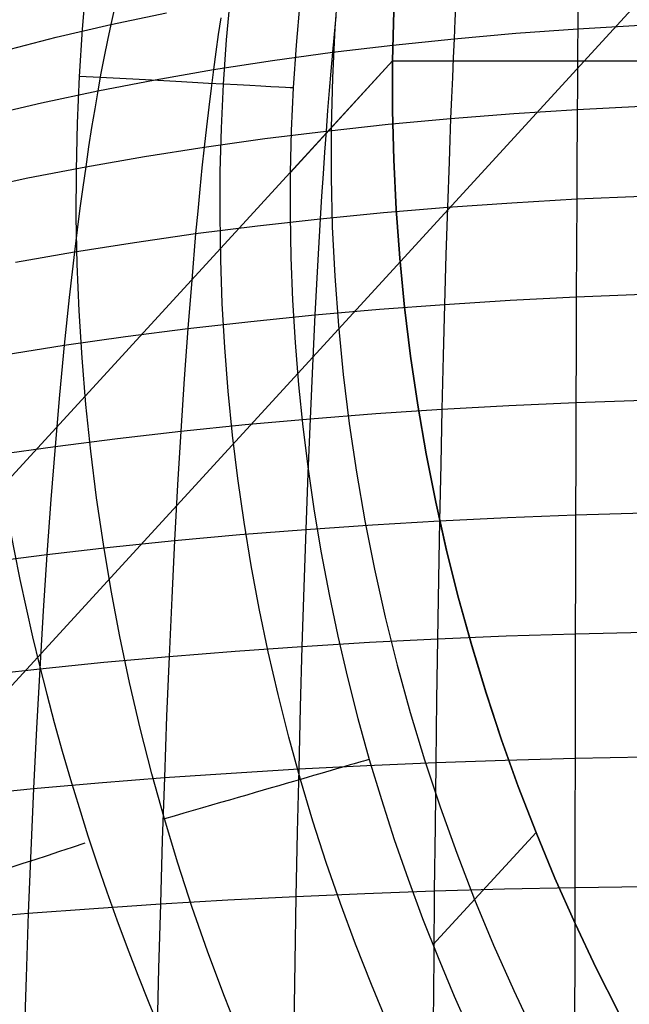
# Model space of a CAD drawing. Extents: x -274 to 274, y -220 to 276.
# Tile 149 of 164: x 196.1 to 198.22, y 222.65 to 226.09. Entities that reach past the tile are written whole.
import ezdxf

# ---------------------------------------------------------------- set-up
doc = ezdxf.new("R2010")
doc.units = 0
doc.layers.add('PREDEFINITO', color=7, linetype='CONTINUOUS')

msp = doc.modelspace()

# ---------------------------------------------------------------- linework, layer by layer
at = {"layer": 'PREDEFINITO'}
for p, q in [((204.5227, 232.9913, 1), (176.7791, 202.7145, 261.0055)), ((188.1037, 215.0732, 672.9243), (199.0157, 226.9816, 748.9079)), ((197.208, 226.231, 3), (197.1952, 226.0578, 3)), ((196.3157, 226.0546, 5), (196.3298, 226.2191, 5)), ((196.8181, 226.0168, 4.8056), (196.8321, 226.1707, 4.8049)), ((196.4264, 226.123, 750.9417), (196.4145, 226.0709, 751.011)), ((197.073, 226.1474, 4.3212), (197.06, 225.9986, 4.3231)), ((197.6172, 226.1477, 751.2142), (197.6141, 226.0855, 751.2807)), ((198.0424, 226.1207, 751.2713), (198.042, 226.0557, 751.3369)), ((196.4145, 226.0709, 751.011), (196.609, 226.112, 751.0324)), ((196.7978, 226.0939, 751.1182), (196.7891, 226.0359, 751.1858)), ((197.1985, 226.0985, 751.2079), (197.1926, 226.0372, 751.2747)), ((197.4007, 226.1177, 1), (197.3964, 225.9438, 1)), ((197.3964, 225.9438, 1), (197.4006, 226.1173, 1)), ((197.4006, 226.1173, 1), (197.3964, 225.9438, 1)), ((197.6141, 226.0855, 751.2807), (197.6109, 226.0212, 751.3466)), ((196.2235, 226.0261, 750.9855), (196.4145, 226.0709, 751.011)), ((196.305, 225.8898, 5), (196.3157, 226.0546, 5)), ((196.4145, 226.0709, 751.011), (196.4028, 226.0164, 751.0796)), ((197.1952, 226.0578, 3), (197.1866, 225.8842, 3)), ((197.8257, 226.04, 751.3436), (198.042, 226.0557, 751.3369)), ((198.042, 226.0557, 751.3369), (198.0415, 225.9885, 751.4017)), ((198.042, 226.0557, 751.3369), (198.2594, 226.0681, 751.3263)), ((196.0363, 225.9777, 750.9557), (196.2235, 226.0261, 750.9855)), ((196.4028, 226.0164, 751.0796), (196.3913, 225.9597, 751.1475)), ((196.7891, 226.0359, 751.1858), (196.7805, 225.9757, 751.2528)), ((196.8074, 225.8627, 4.8062), (196.8181, 226.0168, 4.8056)), ((197.1926, 226.0372, 751.2747), (197.1869, 225.9738, 751.3407)), ((197.3979, 225.9991, 751.3456), (197.6109, 226.0212, 751.3466)), ((197.6109, 226.0212, 751.3466), (197.6079, 225.9547, 751.4116)), ((197.6109, 226.0212, 751.3466), (197.8257, 226.04, 751.3436)), ((197.06, 225.9986, 4.3231), (197.0502, 225.8495, 4.325)), ((197.1869, 225.9738, 751.3407), (197.3979, 225.9991, 751.3456)), ((198.0415, 225.9885, 751.4017), (198.0411, 225.9193, 751.4658)), ((196.3913, 225.9597, 751.1475), (196.38, 225.9008, 751.2146)), ((196.7805, 225.9757, 751.2528), (196.7721, 225.9134, 751.319)), ((196.9782, 225.9452, 751.3319), (197.1869, 225.9738, 751.3407)), ((197.1869, 225.9738, 751.3407), (197.1812, 225.9082, 751.406)), ((197.6079, 225.9547, 751.4116), (197.6049, 225.8862, 751.476)), ((197.3964, 225.9438, 1), (169.7975, 195.8249, 259.6677)), ((196.5689, 225.8782, 751.3021), (196.7721, 225.9134, 751.319)), ((196.7721, 225.9134, 751.319), (196.7638, 225.8489, 751.3845)), ((196.7721, 225.9134, 751.319), (196.9782, 225.9452, 751.3319)), ((197.0402, 225.5551, 4.3283), (197.3964, 225.9438, 1)), ((197.3963, 225.7714, 1), (197.3964, 225.9438, 1)), ((197.3964, 225.9438, 1), (197.3963, 225.7711, 1)), ((197.3964, 225.9438, 1), (197.3963, 225.7714, 1)), ((197.3964, 225.9438, 1), (211.4752, 225.9438, 1)), ((198.0411, 225.9193, 751.4658), (198.0407, 225.848, 751.5292)), ((196.2979, 225.7263, 5), (196.305, 225.8898, 5)), ((196.38, 225.9008, 751.2146), (196.369, 225.8397, 751.281)), ((196.369, 225.8397, 751.281), (196.5689, 225.8782, 751.3021)), ((197.1812, 225.9082, 751.406), (197.1756, 225.8406, 751.4706)), ((197.1866, 225.8842, 3), (197.1824, 225.7102, 3)), ((197.6049, 225.8862, 751.476), (197.6019, 225.8156, 751.5396)), ((196.7638, 225.8489, 751.3845), (196.7556, 225.7823, 751.4492)), ((196.8001, 225.7097, 4.8069), (196.8074, 225.8627, 4.8062)), ((197.0502, 225.8495, 4.325), (197.0436, 225.7016, 4.3269)), ((198.0407, 225.848, 751.5292), (198.0402, 225.7747, 751.5919)), ((196.1725, 225.7979, 751.2557), (196.369, 225.8397, 751.281)), ((196.369, 225.8397, 751.281), (196.3581, 225.7765, 751.3466)), ((197.1756, 225.8406, 751.4706), (197.1701, 225.7709, 751.5344)), ((197.6019, 225.8156, 751.5396), (197.599, 225.743, 751.6025)), ((195.9799, 225.7526, 751.2263), (196.1725, 225.7979, 751.2557)), ((196.3581, 225.7765, 751.3466), (196.3474, 225.7112, 751.4115)), ((196.7556, 225.7823, 751.4492), (196.7477, 225.7137, 751.5132)), ((197.8189, 225.7604, 751.5991), (198.0402, 225.7747, 751.5919)), ((198.0402, 225.7747, 751.5919), (198.0398, 225.6995, 751.6538)), ((198.0402, 225.7747, 751.5919), (198.2627, 225.7861, 751.5808)), ((197.1701, 225.7709, 751.5344), (197.1647, 225.6992, 751.5975)), ((197.3808, 225.7226, 751.602), (197.599, 225.743, 751.6025)), ((197.4005, 225.5991, 1), (197.3963, 225.7714, 1)), ((197.3963, 225.7714, 1), (197.4005, 225.5991, 1)), ((197.3963, 225.7711, 1), (197.4005, 225.5988, 1)), ((197.599, 225.743, 751.6025), (197.5961, 225.6685, 751.6646)), ((197.599, 225.743, 751.6025), (197.8189, 225.7604, 751.5991)), ((196.2943, 225.5626, 5), (196.2979, 225.7263, 5)), ((196.3474, 225.7112, 751.4115), (196.3369, 225.6439, 751.4756)), ((196.7477, 225.7137, 751.5132), (196.7398, 225.6431, 751.5764)), ((196.796, 225.5566, 4.8075), (196.8001, 225.7097, 4.8069)), ((197.1647, 225.6992, 751.5975), (197.3808, 225.7226, 751.602)), ((197.1824, 225.7102, 3), (197.1823, 225.5376, 3)), ((196.7398, 225.6431, 751.5764), (196.951, 225.6727, 751.589)), ((196.951, 225.6727, 751.589), (197.1647, 225.6992, 751.5975)), ((197.0436, 225.7016, 4.3269), (197.0401, 225.5536, 4.3287)), ((197.1647, 225.6992, 751.5975), (197.1595, 225.6255, 751.6598)), ((198.0398, 225.6995, 751.6538), (198.0394, 225.6223, 751.715)), ((196.3369, 225.6439, 751.4756), (196.3267, 225.5745, 751.5389)), ((196.5316, 225.6104, 751.5597), (196.7398, 225.6431, 751.5764)), ((196.7398, 225.6431, 751.5764), (196.7322, 225.5705, 751.6388)), ((197.5961, 225.6685, 751.6646), (197.5933, 225.592, 751.726)), ((196.3267, 225.5745, 751.5389), (196.5316, 225.6104, 751.5597)), ((197.1595, 225.6255, 751.6598), (197.1543, 225.5499, 751.7213)), ((198.0394, 225.6223, 751.715), (198.0386, 225.4624, 751.835)), ((196.1252, 225.5356, 751.5138), (196.3267, 225.5745, 751.5389)), ((196.3267, 225.5745, 751.5389), (196.3166, 225.5032, 751.6014)), ((196.7322, 225.5705, 751.6388), (196.7247, 225.496, 751.7005)), ((197.4089, 225.4273, 1), (197.4005, 225.5991, 1)), ((197.4005, 225.5991, 1), (197.4089, 225.4273, 1)), ((197.4005, 225.5988, 1), (197.409, 225.4267, 1)), ((197.5933, 225.592, 751.726), (197.5879, 225.4334, 751.8465)), ((195.9276, 225.4934, 751.4845), (196.1252, 225.5356, 751.5138)), ((196.294, 225.399, 5), (196.2943, 225.5626, 5)), ((196.7951, 225.4034, 4.8081), (196.796, 225.5566, 4.8075)), ((197.0401, 225.5536, 4.3287), (197.0397, 225.4056, 4.3306)), ((197.1543, 225.5499, 751.7213), (197.1493, 225.4725, 751.7821)), ((197.1823, 225.5376, 3), (197.1865, 225.3652, 3)), ((196.3166, 225.5032, 751.6014), (196.3068, 225.43, 751.6632)), ((196.7247, 225.496, 751.7005), (196.7173, 225.4196, 751.7614)), ((197.1493, 225.4725, 751.7821), (197.1443, 225.3931, 751.8421)), ((198.0386, 225.4624, 751.835), (198.2658, 225.4726, 751.8235)), ((197.3651, 225.4147, 751.8463), (197.5879, 225.4334, 751.8465)), ((197.5879, 225.4334, 751.8465), (197.5827, 225.2676, 751.9638)), ((197.5879, 225.4334, 751.8465), (197.8125, 225.4493, 751.8427)), ((197.8125, 225.4493, 751.8427), (198.0386, 225.4624, 751.835)), ((198.0386, 225.4624, 751.835), (198.0378, 225.2952, 751.9521)), ((196.2973, 225.2353, 5), (196.294, 225.399, 5)), ((196.3068, 225.43, 751.6632), (196.2972, 225.3548, 751.7241)), ((196.7173, 225.4196, 751.7614), (196.7101, 225.3413, 751.8215)), ((196.7974, 225.2503, 4.8087), (196.7951, 225.4034, 4.8081)), ((197.0397, 225.4056, 4.3306), (197.0424, 225.2576, 4.3323)), ((197.1443, 225.3931, 751.8421), (197.3651, 225.4147, 751.8463)), ((197.4215, 225.2558, 1), (197.4089, 225.4273, 1)), ((197.4089, 225.4273, 1), (197.4215, 225.2558, 1)), ((197.409, 225.4267, 1), (197.4216, 225.255, 1)), ((196.7101, 225.3413, 751.8215), (196.9259, 225.3687, 751.8338)), ((196.9259, 225.3687, 751.8338), (197.1443, 225.3931, 751.8421)), ((197.1443, 225.3931, 751.8421), (197.1348, 225.229, 751.9597)), ((197.1865, 225.3652, 3), (197.195, 225.1931, 3)), ((196.2972, 225.3548, 751.7241), (196.2877, 225.2778, 751.7843)), ((196.4973, 225.311, 751.805), (196.7101, 225.3413, 751.8215)), ((196.7101, 225.3413, 751.8215), (196.6963, 225.1793, 751.9393)), ((196.2877, 225.2778, 751.7843), (196.4973, 225.311, 751.805)), ((198.0378, 225.2952, 751.9521), (198.037, 225.121, 752.066)), ((196.0817, 225.2416, 751.7594), (196.2877, 225.2778, 751.7843)), ((196.2877, 225.2778, 751.7843), (196.2695, 225.1184, 751.9022)), ((197.5827, 225.2676, 751.9638), (197.5778, 225.0948, 752.078)), ((196.3039, 225.0718, 5), (196.2973, 225.2353, 5)), ((196.803, 225.0972, 4.8093), (196.7974, 225.2503, 4.8087)), ((197.0424, 225.2576, 4.3323), (197.0482, 225.1096, 4.3341)), ((197.1348, 225.229, 751.9597), (197.1257, 225.058, 752.0741)), ((197.4383, 225.0844, 1), (197.4215, 225.2558, 1)), ((197.4215, 225.2558, 1), (197.4383, 225.0844, 1)), ((197.4216, 225.255, 1), (197.4384, 225.0837, 1)), ((197.195, 225.1931, 3), (197.2076, 225.0214, 3)), ((196.6963, 225.1793, 751.9393), (196.683, 225.0104, 752.0539)), ((198.037, 225.121, 752.066), (198.2686, 225.1301, 752.054)), ((196.2695, 225.1184, 751.9022), (196.2522, 224.9519, 752.0169)), ((196.8118, 224.9442, 4.8098), (196.803, 225.0972, 4.8093)), ((197.0482, 225.1096, 4.3341), (197.0571, 224.9619, 4.3358)), ((197.3507, 225.0777, 752.0781), (197.5778, 225.0948, 752.078)), ((197.5778, 225.0948, 752.078), (197.5731, 224.9153, 752.189)), ((197.5778, 225.0948, 752.078), (197.8067, 225.1092, 752.074)), ((197.8067, 225.1092, 752.074), (198.037, 225.121, 752.066)), ((198.037, 225.121, 752.066), (198.0363, 224.9401, 752.1767)), ((196.314, 224.9084, 5), (196.3039, 225.0718, 5)), ((196.903, 225.0355, 752.066), (197.1257, 225.058, 752.0741)), ((197.1257, 225.058, 752.0741), (197.117, 224.8802, 752.1853)), ((197.1257, 225.058, 752.0741), (197.3507, 225.0777, 752.0781)), ((197.4593, 224.9136, 1), (197.4383, 225.0844, 1)), ((197.4383, 225.0844, 1), (197.4593, 224.9136, 1)), ((197.4384, 225.0837, 1), (197.4593, 224.9131, 1)), ((196.683, 225.0104, 752.0539), (196.903, 225.0355, 752.066)), ((197.2076, 225.0214, 3), (197.2244, 224.8502, 3)), ((196.466, 224.9825, 752.0375), (196.683, 225.0104, 752.0539)), ((196.683, 225.0104, 752.0539), (196.6705, 224.8348, 752.1652)), ((196.042, 224.9186, 751.992), (196.2522, 224.9519, 752.0169)), ((196.2522, 224.9519, 752.0169), (196.2358, 224.7789, 752.1282)), ((196.2522, 224.9519, 752.0169), (196.466, 224.9825, 752.0375)), ((197.0571, 224.9619, 4.3358), (197.0691, 224.8144, 4.3374)), ((196.8238, 224.7915, 4.8104), (196.8118, 224.9442, 4.8098)), ((198.0363, 224.9401, 752.1767), (198.0356, 224.7529, 752.2842)), ((196.3274, 224.7453, 5), (196.314, 224.9084, 5)), ((197.4844, 224.7433, 1), (197.4593, 224.9136, 1)), ((197.4593, 224.9136, 1), (197.4844, 224.7433, 1)), ((197.4593, 224.9131, 1), (197.4845, 224.743, 1)), ((197.5731, 224.9153, 752.189), (197.5687, 224.7295, 752.2968)), ((197.117, 224.8802, 752.1853), (197.1089, 224.6961, 752.2932)), ((197.2244, 224.8502, 3), (197.2453, 224.6795, 3)), ((196.6705, 224.8348, 752.1652), (196.6586, 224.6528, 752.2731)), ((197.0691, 224.8144, 4.3374), (197.0842, 224.6671, 4.339)), ((196.2358, 224.7789, 752.1282), (196.2202, 224.5994, 752.2362)), ((196.839, 224.6391, 4.8109), (196.8238, 224.7915, 4.8104)), ((196.3443, 224.5825, 5), (196.3274, 224.7453, 5)), ((197.8014, 224.7424, 752.2925), (198.0356, 224.7529, 752.2842)), ((198.0356, 224.7529, 752.2842), (198.035, 224.5596, 752.3884)), ((198.0356, 224.7529, 752.2842), (198.2711, 224.7609, 752.272)), ((197.1089, 224.6961, 752.2932), (197.3377, 224.714, 752.297)), ((197.3377, 224.714, 752.297), (197.5687, 224.7295, 752.2968)), ((197.5138, 224.5736, 1), (197.4844, 224.7433, 1)), ((197.4844, 224.7433, 1), (197.5138, 224.5736, 1)), ((197.4845, 224.743, 1), (197.5138, 224.5736, 1)), ((197.5687, 224.7295, 752.2968), (197.5645, 224.5375, 752.4012)), ((197.5687, 224.7295, 752.2968), (197.8014, 224.7424, 752.2925)), ((196.6586, 224.6528, 752.2731), (196.8824, 224.6757, 752.2853)), ((196.8824, 224.6757, 752.2853), (197.1089, 224.6961, 752.2932)), ((197.1089, 224.6961, 752.2932), (197.1011, 224.506, 752.3978)), ((197.2453, 224.6795, 3), (197.2705, 224.5094, 3)), ((196.4377, 224.6274, 752.2568), (196.6586, 224.6528, 752.2731)), ((196.6586, 224.6528, 752.2731), (196.6473, 224.4648, 752.3778)), ((197.0842, 224.6671, 4.339), (197.1024, 224.5203, 4.3406)), ((196.2202, 224.5994, 752.2362), (196.4377, 224.6274, 752.2568)), ((196.8574, 224.487, 4.8115), (196.839, 224.6391, 4.8109)), ((196.0062, 224.5689, 752.2113), (196.2202, 224.5994, 752.2362)), ((196.2202, 224.5994, 752.2362), (196.2055, 224.4139, 752.3408)), ((196.3646, 224.4201, 5), (196.3443, 224.5825, 5)), ((197.5473, 224.4046, 1), (197.5138, 224.5736, 1)), ((197.5138, 224.5736, 1), (197.5472, 224.405, 1)), ((197.5138, 224.5736, 1), (197.5473, 224.4046, 1)), ((198.035, 224.5596, 752.3884), (198.0344, 224.3605, 752.4894)), ((197.1011, 224.506, 752.3978), (197.0938, 224.31, 752.499)), ((197.1024, 224.5203, 4.3406), (197.1236, 224.3738, 4.3422)), ((197.2705, 224.5094, 3), (197.2998, 224.3401, 3)), ((197.5645, 224.5375, 752.4012), (197.5605, 224.3398, 752.5023)), ((196.879, 224.3353, 4.812), (196.8574, 224.487, 4.8115)), ((196.6473, 224.4648, 752.3778), (196.6367, 224.271, 752.479)), ((196.2055, 224.4139, 752.3408), (196.1916, 224.2226, 752.4419)), ((196.3883, 224.2582, 5), (196.3646, 224.4201, 5)), ((197.5472, 224.405, 1), (197.5848, 224.2372, 1)), ((197.585, 224.2366, 1), (197.5473, 224.4046, 1)), ((197.5473, 224.4046, 1), (197.585, 224.2366, 1)), ((197.1236, 224.3738, 4.3422), (197.1479, 224.2279, 4.3437)), ((198.0344, 224.3605, 752.4894), (198.2734, 224.3675, 752.4769)), ((196.9038, 224.1841, 4.8125), (196.879, 224.3353, 4.812)), ((197.2998, 224.3401, 3), (197.3332, 224.1714, 3)), ((197.3261, 224.3261, 752.5027), (197.5605, 224.3398, 752.5023)), ((197.5605, 224.3398, 752.5023), (197.5569, 224.1366, 752.6001)), ((197.5605, 224.3398, 752.5023), (197.7967, 224.3513, 752.4979)), ((197.7967, 224.3513, 752.4979), (198.0344, 224.3605, 752.4894)), ((198.0344, 224.3605, 752.4894), (198.0339, 224.1559, 752.5869)), ((196.8639, 224.2916, 752.4911), (197.0938, 224.31, 752.499)), ((197.0938, 224.31, 752.499), (197.087, 224.1086, 752.5968)), ((197.0938, 224.31, 752.499), (197.3261, 224.3261, 752.5027)), ((196.4125, 224.248, 752.4626), (196.6367, 224.271, 752.479)), ((196.6367, 224.271, 752.479), (196.6268, 224.0717, 752.5767)), ((196.6367, 224.271, 752.479), (196.8639, 224.2916, 752.4911)), ((196.1916, 224.2226, 752.4419), (196.4125, 224.248, 752.4626)), ((196.4154, 224.0968, 5), (196.3883, 224.2582, 5)), ((197.5848, 224.2372, 1), (197.6265, 224.0704, 1)), ((197.6267, 224.0696, 1), (197.585, 224.2366, 1)), ((197.585, 224.2366, 1), (197.6267, 224.0696, 1)), ((195.9743, 224.1949, 752.4169), (196.1916, 224.2226, 752.4419)), ((196.1916, 224.2226, 752.4419), (196.1786, 224.0259, 752.5396)), ((197.1479, 224.2279, 4.3437), (197.1753, 224.0824, 4.3451)), ((196.9317, 224.0335, 4.813), (196.9038, 224.1841, 4.8125)), ((197.3332, 224.1714, 3), (197.3708, 224.0037, 3)), ((197.5569, 224.1366, 752.6001), (197.5534, 223.9283, 752.6943)), ((198.0339, 224.1559, 752.5869), (198.0334, 223.9462, 752.6811)), ((196.4459, 223.936, 5), (196.4154, 224.0968, 5)), ((197.087, 224.1086, 752.5968), (197.0807, 223.902, 752.6911)), ((196.6268, 224.0717, 752.5767), (196.6176, 223.8672, 752.671)), ((197.1753, 224.0824, 4.3451), (197.2057, 223.9377, 4.3466)), ((197.6265, 224.0704, 1), (197.6723, 223.9046, 1)), ((197.6726, 223.9037, 1), (197.6267, 224.0696, 1)), ((197.6267, 224.0696, 1), (197.6726, 223.9037, 1)), ((196.1786, 224.0259, 752.5396), (196.1665, 223.824, 752.6337)), ((196.9629, 223.8835, 4.8134), (196.9317, 224.0335, 4.813)), ((197.3708, 224.0037, 3), (197.4125, 223.8368, 3)), ((196.4798, 223.7759, 5), (196.4459, 223.936, 5)), ((197.2057, 223.9377, 4.3466), (197.2392, 223.7936, 4.348)), ((197.316, 223.9162, 752.6948), (197.5534, 223.9283, 752.6943)), ((197.5534, 223.9283, 752.6943), (197.5502, 223.715, 752.7851)), ((197.5534, 223.9283, 752.6943), (197.7927, 223.9383, 752.6898)), ((197.7927, 223.9383, 752.6898), (198.0334, 223.9462, 752.6811)), ((198.0334, 223.9462, 752.6811), (198.033, 223.7315, 752.7718)), ((198.0334, 223.9462, 752.6811), (198.2754, 223.952, 752.6684)), ((196.8478, 223.8857, 752.6832), (197.0807, 223.902, 752.6911)), ((197.0807, 223.902, 752.6911), (197.0748, 223.6905, 752.7819)), ((197.0807, 223.902, 752.6911), (197.316, 223.9162, 752.6948)), ((197.6723, 223.9046, 1), (197.7223, 223.7398, 1)), ((197.7225, 223.739, 1), (197.6726, 223.9037, 1)), ((197.6726, 223.9037, 1), (197.7225, 223.739, 1)), ((196.3904, 223.8467, 752.6545), (196.6176, 223.8672, 752.671)), ((196.6176, 223.8672, 752.671), (196.609, 223.658, 752.7617)), ((196.6176, 223.8672, 752.671), (196.8478, 223.8857, 752.6832)), ((196.9972, 223.7342, 4.8139), (196.9629, 223.8835, 4.8134)), ((195.9462, 223.7991, 752.6085), (196.1665, 223.824, 752.6337)), ((196.1665, 223.824, 752.6337), (196.1552, 223.6172, 752.7243)), ((196.1665, 223.824, 752.6337), (196.3904, 223.8467, 752.6545)), ((197.4125, 223.8368, 3), (197.4583, 223.671, 3)), ((197.2392, 223.7936, 4.348), (197.2757, 223.6502, 4.3493)), ((196.517, 223.6165, 5), (196.4798, 223.7759, 5)), ((197.0348, 223.5857, 4.8143), (196.9972, 223.7342, 4.8139)), ((197.5502, 223.715, 752.7851), (197.5473, 223.4972, 752.8724)), ((197.7223, 223.7398, 1), (197.7763, 223.5762, 1)), ((197.7765, 223.5756, 1), (197.7225, 223.739, 1)), ((197.7225, 223.739, 1), (197.7765, 223.5756, 1)), ((198.033, 223.7315, 752.7718), (198.0326, 223.5123, 752.859)), ((197.0748, 223.6905, 752.7819), (197.0693, 223.4745, 752.8691)), ((196.609, 223.658, 752.7617), (196.601, 223.4441, 752.8488)), ((197.2757, 223.6502, 4.3493), (197.3153, 223.5077, 4.3506)), ((197.4583, 223.671, 3), (197.5083, 223.5062, 3)), ((196.1552, 223.6172, 752.7243), (196.1448, 223.406, 752.8112)), ((196.5576, 223.458, 5), (196.517, 223.6165, 5)), ((197.0755, 223.438, 4.8148), (197.0348, 223.5857, 4.8143)), ((197.7763, 223.5762, 1), (197.8344, 223.4138, 1)), ((197.8345, 223.4135, 1), (197.7765, 223.5756, 1)), ((197.7765, 223.5756, 1), (197.8345, 223.4135, 1)), ((197.7892, 223.5057, 752.8677), (198.0326, 223.5123, 752.859)), ((198.0326, 223.5123, 752.859), (198.0322, 223.2888, 752.9426)), ((198.0326, 223.5123, 752.859), (198.2772, 223.5171, 752.8462)), ((196.8338, 223.4603, 752.8611), (197.0693, 223.4745, 752.8691)), ((197.0693, 223.4745, 752.8691), (197.0643, 223.2542, 752.9527)), ((197.0693, 223.4745, 752.8691), (197.3072, 223.4868, 752.8728)), ((197.3072, 223.4868, 752.8728), (197.5473, 223.4972, 752.8724)), ((197.3153, 223.5077, 4.3506), (197.3574, 223.3676, 4.3518)), ((197.5083, 223.5062, 3), (197.5623, 223.3426, 3)), ((197.5473, 223.4972, 752.8724), (197.5446, 223.2751, 752.956)), ((197.5473, 223.4972, 752.8724), (197.7892, 223.5057, 752.8677)), ((196.3713, 223.426, 752.8322), (196.601, 223.4441, 752.8488)), ((196.6016, 223.3003, 5), (196.5576, 223.458, 5)), ((196.601, 223.4441, 752.8488), (196.5937, 223.226, 752.9323)), ((196.601, 223.4441, 752.8488), (196.8338, 223.4603, 752.8611)), ((195.9221, 223.384, 752.7858), (196.1448, 223.406, 752.8112)), ((196.1448, 223.406, 752.8112), (196.1353, 223.1904, 752.8945)), ((196.1448, 223.406, 752.8112), (196.3713, 223.426, 752.8322)), ((197.1188, 223.2929, 4.8152), (197.0755, 223.438, 4.8148)), ((197.8344, 223.4138, 1), (197.8966, 223.2528, 1)), ((197.8966, 223.2528, 1), (197.8345, 223.4135, 1)), ((197.8345, 223.4135, 1), (197.8966, 223.2528, 1)), ((197.3574, 223.3676, 4.3518), (197.4025, 223.2285, 4.353)), ((197.5623, 223.3426, 3), (197.6204, 223.1803, 3)), ((196.6484, 223.1454, 5), (196.6016, 223.3003, 5)), ((197.1652, 223.1487, 4.8156), (197.1188, 223.2929, 4.8152)), ((197.5446, 223.2751, 752.956), (197.5421, 223.049, 753.0361)), ((198.0322, 223.2888, 752.9426), (198.0319, 223.0614, 753.0226)), ((197.0643, 223.2542, 752.9527), (197.0597, 223.0299, 753.0327)), ((197.5374, 222.8608, 4.3563), (197.8966, 223.2528, 1)), ((197.9627, 223.0933, 1), (197.8966, 223.2528, 1)), ((197.8966, 223.2528, 1), (197.9627, 223.0933, 1)), ((197.8966, 223.2528, 1), (197.9627, 223.0933, 1)), ((196.5937, 223.226, 752.9323), (196.5871, 223.0039, 753.0121)), ((197.4025, 223.2285, 4.353), (197.4505, 223.0904, 4.3542)), ((196.1353, 223.1904, 752.8945), (196.1266, 222.971, 752.9741)), ((197.6204, 223.1803, 3), (197.6826, 223.0192, 3)), ((196.6984, 222.9916, 5), (196.6484, 223.1454, 5)), ((197.2147, 223.0055, 4.816), (197.1652, 223.1487, 4.8156)), ((197.4505, 223.0904, 4.3542), (197.5014, 222.9533, 4.3553)), ((198.0327, 222.9356, 1), (197.9627, 223.0933, 1)), ((197.9627, 223.0933, 1), (198.0327, 222.9356, 1)), ((197.9627, 223.0933, 1), (198.0327, 222.9356, 1)), ((198.0319, 223.0614, 753.0226), (198.2787, 223.065, 753.0097)), ((196.822, 223.0178, 753.0246), (197.0597, 223.0299, 753.0327)), ((197.0597, 223.0299, 753.0327), (197.0556, 222.802, 753.1089)), ((197.0597, 223.0299, 753.0327), (197.2999, 223.0403, 753.0365)), ((197.2999, 223.0403, 753.0365), (197.5421, 223.049, 753.0361)), ((197.5421, 223.049, 753.0361), (197.5399, 222.8193, 753.1124)), ((197.5421, 223.049, 753.0361), (197.7862, 223.056, 753.0314)), ((197.7862, 223.056, 753.0314), (198.0319, 223.0614, 753.0226)), ((198.0319, 223.0614, 753.0226), (198.0316, 222.8302, 753.099)), ((196.3552, 222.9883, 752.9953), (196.5871, 223.0039, 753.0121)), ((196.5871, 223.0039, 753.0121), (196.5811, 222.7782, 753.0882)), ((196.5871, 223.0039, 753.0121), (196.822, 223.0178, 753.0246)), ((197.2672, 222.8634, 4.8163), (197.2147, 223.0055, 4.816)), ((197.6826, 223.0192, 3), (197.7487, 222.8597, 3)), ((195.9017, 222.9519, 752.9483), (196.1266, 222.971, 752.9741)), ((196.1266, 222.971, 752.9741), (196.1188, 222.7479, 753.0499)), ((196.1266, 222.971, 752.9741), (196.3552, 222.9883, 752.9953)), ((196.7517, 222.8388, 5), (196.6984, 222.9916, 5)), ((197.5014, 222.9533, 4.3553), (197.5551, 222.8173, 4.3563)), ((198.1066, 222.7799, 1), (198.0327, 222.9356, 1)), ((198.0327, 222.9356, 1), (198.1066, 222.7799, 1)), ((198.0327, 222.9356, 1), (198.1066, 222.7799, 1)), ((197.3226, 222.7224, 4.8167), (197.2672, 222.8634, 4.8163)), ((197.7487, 222.8597, 3), (197.8187, 222.7021, 3)), ((196.8081, 222.6871, 5), (196.7517, 222.8388, 5)), ((198.0316, 222.8302, 753.099), (198.0313, 222.5957, 753.1717)), ((197.0556, 222.802, 753.1089), (197.0519, 222.5707, 753.1814)), ((197.5399, 222.8193, 753.1124), (197.5379, 222.5862, 753.1851)), ((197.5551, 222.8173, 4.3563), (197.6117, 222.6825, 4.3573)), ((196.5811, 222.7782, 753.0882), (196.5757, 222.5491, 753.1605)), ((198.1842, 222.6262, 1), (198.1066, 222.7799, 1)), ((198.1066, 222.7799, 1), (198.1842, 222.6262, 1)), ((198.1066, 222.7799, 1), (198.1842, 222.6262, 1)), ((196.1188, 222.7479, 753.0499), (196.1117, 222.5214, 753.1219)), ((197.381, 222.5826, 4.817), (197.3226, 222.7224, 4.8167)), ((196.8677, 222.5367, 5), (196.8081, 222.6871, 5)), ((197.8187, 222.7021, 3), (197.8926, 222.5464, 3)), ((197.6117, 222.6825, 4.3573), (197.6711, 222.5488, 4.3583))]:
    msp.add_line(p, q, dxfattribs=at)
at = {"layer": 'PREDEFINITO', "extrusion": (0.140503, 0.153332, 0.978135)}
msp.add_circle((1.9195, -134.262, 795.2989), 7, dxfattribs=at)
at = {"layer": 'PREDEFINITO', "extrusion": (0.011051, 0.01206, -0.999866)}
msp.add_arc((-204.4815, 225.8689, 3.9841), 9.564, 312.88743, 132.12118, dxfattribs=at)
at = {"layer": 'PREDEFINITO', "extrusion": (-0.004187, -0.004272, 0.999982)}
msp.add_arc((204.5265, 225.931, -1.5265), 9.2802, 47.94883, 227.04905, dxfattribs=at)
at = {"layer": 'PREDEFINITO', "extrusion": (-0.008284, -0.009039, 0.999925)}
msp.add_arc((204.1676, 225.5311, 0.5202), 9.5697, 47.91468, 227.08099, dxfattribs=at)
at = {"layer": 'PREDEFINITO', "extrusion": (0.002889, 0.003384, -0.99999)}
msp.add_arc((-204.1293, 225.4947, -3.4258), 9.357, 312.96915, 132.03142, dxfattribs=at)
at = {"layer": 'PREDEFINITO', "extrusion": (-2.65019e-16, -4.39465e-16, -1)}
msp.add_arc((-204.1457, 225.5114, -5), 8.8283, 313.00779, 131.99225, dxfattribs=at)
at = {"layer": 'PREDEFINITO'}
for centre, radius, start, end in [((204.3399, 225.7094, 2.5), 9.5877, 48.02367, 226.97579), ((204.4912, 225.893), 8.5751, 48.00135, 226.99757)]:
    msp.add_arc(centre, radius, start, end, dxfattribs=at)
at = {"layer": 'PREDEFINITO', "extrusion": (-0.092966, 0.639263, -0.763348)}
msp.add_arc((-228.5192, 628.2698, -445.7924), 5.7947, 64.94518, 139.8673, dxfattribs=at)
at = {"layer": 'PREDEFINITO', "extrusion": (-0.053854, -0.998549, 0.000111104)}
msp.add_arc((183.8551, 4.2762, -236.1332), 0.75, 5.7447, 89.998, dxfattribs=at)
at = {"layer": 'PREDEFINITO', "extrusion": (0.27904, -0.96028, 8.00496e-05)}
msp.add_arc((251.1021, 4.2627, -159.5707), 0.7501, 7.7116, 89.9967, dxfattribs=at)
at = {"layer": 'PREDEFINITO', "extrusion": (0.311753, -0.950163, 1.29956e-05)}
msp.add_arc((256.129, 1.002, -150.887), 1, 187.8603, 269.9999, dxfattribs=at)

doc.saveas('drawing.dxf')
